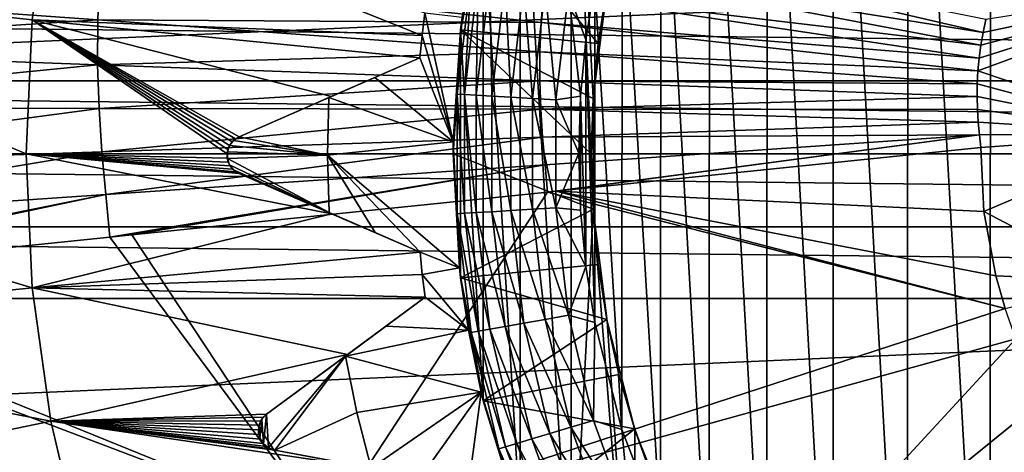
# Model space of a CAD drawing. Header units: metres. Extents: x -37.4 to 37.6, y -35 to 35.
# Tile 112 of 256: x -5.8 to -1.9, y -1.2 to 0.5. Entities that reach past the tile are written whole.
import ezdxf

# ---------------------------------------------------------------- set-up
doc = ezdxf.new("R2010")
doc.units = ezdxf.units.M
doc.layers.add('solid_506616_SW0001', color=7, linetype='CONTINUOUS')

msp = doc.modelspace()

# ---------------------------------------------------------------- linework, layer by layer
at = {"layer": 'solid_506616_SW0001'}
for points in [[(-1.604031, -3.222773, 75.099998), (-1.960586, 3.019179, 75.099998), (-1.602423, 3.223573, 75.099998)], [(-1.962492, -3.01794, 75.099998), (-2.289493, 2.778304, 75.099998), (-1.960586, 3.019179, 75.099998)], [(-1.604031, -3.222773, 75.099998), (-1.962492, -3.01794, 75.099998), (-1.960586, 3.019179, 75.099998)], [(-2.291629, -2.776542, 75.099998), (-2.585865, 2.504663, 75.099998), (-2.289493, 2.778304, 75.099998)], [(-1.962492, -3.01794, 75.099998), (-2.291629, -2.776542, 75.099998), (-2.289493, 2.778304, 75.099998)], [(-2.588142, -2.502309, 75.099998), (-2.849625, 2.200144, 75.099998), (-2.585865, 2.504663, 75.099998)], [(-2.291629, -2.776542, 75.099998), (-2.588142, -2.502309, 75.099998), (-2.585865, 2.504663, 75.099998)], [(-2.851918, -2.197169, 75.099998), (-3.079345, 1.864849, 75.099998), (-2.849625, 2.200144, 75.099998)], [(-2.588142, -2.502309, 75.099998), (-2.851918, -2.197169, 75.099998), (-2.849625, 2.200144, 75.099998)], [(-3.630907, -1.904216, 72), (-3.630907, 1.904216, 72), (-3.833583, 1.45388, 72)], [(-3.543045, -0.22251, 72), (-3.630907, 1.904216, 72), (-3.630907, -1.904216, 72)], [(-3.543045, 0.22251, 72), (-3.486906, 0.665201, 72), (-3.630907, 1.904216, 72)], [(-3.543045, -0.22251, 72), (-3.543045, 0.22251, 72), (-3.630907, 1.904216, 72)], [(-3.081512, -1.861264, 75.099998), (-3.273081, 1.498825, 75.099998), (-3.079345, 1.864849, 75.099998)], [(-2.851918, -2.197169, 75.099998), (-3.081512, -1.861264, 75.099998), (-3.079345, 1.864849, 75.099998)], [(-3.274977, -1.494678, 75.099998), (-3.427681, 1.101055, 75.099998), (-3.273081, 1.498825, 75.099998)], [(-3.081512, -1.861264, 75.099998), (-3.274977, -1.494678, 75.099998), (-3.273081, 1.498825, 75.099998)], [(-3.833583, -1.45388, 72), (-3.833583, 1.45388, 72), (-3.980482, 0.982257, 72)], [(-3.630907, -1.904216, 72), (-3.833583, 1.45388, 72), (-3.833583, -1.45388, 72)], [(15.93905, 1.395122, -3.596469), (-16, 0, -3.596469), (16, 0, -3.596469)], [(-15.93905, 1.395122, -3.596469), (-16, 0, -3.596469), (15.93905, 1.395122, -3.596469)], [(-3.429157, -1.096442, 75.099998), (-3.535741, 0.675165, 75.099998), (-3.427681, 1.101055, 75.099998)], [(-3.274977, -1.494678, 75.099998), (-3.429157, -1.096442, 75.099998), (-3.427681, 1.101055, 75.099998)], [(-5.701673, 1.0628, 51.799999), (-5.775526, 0.533269, 51.799999), (-7.518895, 0.723388, 51.799999)], [(-4.223761, 0.471531, 53.647217), (-5.775526, 0.533269, 51.799999), (-5.701673, 1.0628, 51.799999)], [(-4.212801, 0.561078, 53.647217), (-4.223761, 0.471531, 53.647217), (-5.701673, 1.0628, 51.799999)], [(-4.070211, 0.493336, 66.300003), (-3.980694, 0.981874, 66.300003), (-3.522661, 0.439724, 68.352631)], [(-4.063822, 0.543464, 65.300003), (-3.980694, 0.981874, 66.300003), (-4.070211, 0.493336, 66.300003)], [(-4.070171, 0.492929, 72), (-3.980482, 0.982257, 72), (-4.070107, 0.4942, 74.599998)], [(-3.980482, -0.982257, 72), (-3.980482, 0.982257, 72), (-4.070171, 0.492929, 72)], [(-3.980482, 0.982257, 72), (-3.980861, 0.981194, 74.599998), (-4.070107, 0.4942, 74.599998)], [(-4.02825, 0.710289, 74.697548), (-4.070107, 0.4942, 74.599998), (-3.980861, 0.981194, 74.599998)], [(-3.980694, 0.981874, 66.300003), (-3.488359, 0.658674, 68.352631), (-3.522661, 0.439724, 68.352631)], [(-3.833583, -1.45388, 72), (-3.980482, 0.982257, 72), (-3.980482, -0.982257, 72)], [(-3.724613, 0.760405, 77.088432), (-1.99051, 0.483483, 77.166771), (-3.703445, 0.880236, 77.088295)], [(-3.703445, 0.880236, 77.088295), (-1.99051, 0.483483, 77.166771), (-1.979447, 0.534433, 77.166756)], [(-3.740111, 0.641101, 77.0886), (-1.999551, 0.432489, 77.166786), (-3.724613, 0.760405, 77.088432)], [(-3.724613, 0.760405, 77.088432), (-1.999551, 0.432489, 77.166786), (-1.99051, 0.483483, 77.166771)], [(-5.8, 0, 51.799999), (-7.553461, 0, 51.799999), (-7.518895, 0.723388, 51.799999)], [(-5.775526, 0.533269, 51.799999), (-5.8, 0, 51.799999), (-7.518895, 0.723388, 51.799999)], [(-5.515106, 0.532831, 76.972534), (-5.507596, 0.713412, 76.972176), (-7.272548, 0.659701, 76.81871)], [(-3.750161, 0.522845, 77.088791), (-5.507596, 0.713412, 76.972176), (-5.515106, 0.532831, 76.972534)], [(-3.750161, 0.522845, 77.088791), (-3.740111, 0.641101, 77.0886), (-5.507596, 0.713412, 76.972176)], [(-4.02825, 0.710289, 74.697548), (-4.083472, 0.237835, 74.697548), (-4.070107, 0.4942, 74.599998)], [(-4.05503, 0.236179, 74.791435), (-4.083472, 0.237835, 74.697548), (-4.02825, 0.710289, 74.697548)], [(-4.000193, 0.705342, 74.791435), (-4.05503, 0.236179, 74.791435), (-4.02825, 0.710289, 74.697548)], [(-4.008832, 0.233488, 74.877945), (-4.05503, 0.236179, 74.791435), (-4.000193, 0.705342, 74.791435)], [(-3.954619, 0.697306, 74.877945), (-4.008832, 0.233488, 74.877945), (-4.000193, 0.705342, 74.791435)], [(-3.946657, 0.229867, 74.953758), (-4.008832, 0.233488, 74.877945), (-3.954619, 0.697306, 74.877945)], [(-3.893285, 0.686491, 74.953758), (-3.946657, 0.229867, 74.953758), (-3.954619, 0.697306, 74.877945)], [(-3.870898, 0.225454, 75.015953), (-3.946657, 0.229867, 74.953758), (-3.893285, 0.686491, 74.953758)], [(-3.818551, 0.673314, 75.015953), (-3.870898, 0.225454, 75.015953), (-3.893285, 0.686491, 74.953758)], [(-3.784475, 0.220421, 75.062126), (-3.870898, 0.225454, 75.015953), (-3.818551, 0.673314, 75.015953)], [(-3.733296, 0.658281, 75.062126), (-3.784475, 0.220421, 75.062126), (-3.818551, 0.673314, 75.015953)], [(-3.640802, 0.641972, 75.090508), (-3.535741, 0.675165, 75.099998), (-3.571324, 0.453193, 75.099998)], [(-3.536681, -0.670225, 75.099998), (-3.571324, 0.453193, 75.099998), (-3.535741, 0.675165, 75.099998)], [(-3.429157, -1.096442, 75.099998), (-3.536681, -0.670225, 75.099998), (-3.535741, 0.675165, 75.099998)], [(-1.067158, 0.679128, 77.183937), (-2.006507, 0.38147, 77.166801), (-2.011302, 0.330386, 77.166832)], [(-1.262364, 0.078255, 77.183937), (-1.067158, 0.679128, 77.183937), (-2.011302, 0.330386, 77.166832)], [(-1.067158, 0.679128, 77.183937), (-1.999551, 0.432489, 77.166786), (-2.006507, 0.38147, 77.166801)], [(-1.067158, 0.679128, 77.183937), (-1.99051, 0.483483, 77.166771), (-1.999551, 0.432489, 77.166786)], [(-1.067158, 0.679128, 77.183937), (-1.979447, 0.534433, 77.166756), (-1.99051, 0.483483, 77.166771)], [(-5.515106, 0.532831, 76.972534), (-7.272548, 0.659701, 76.81871), (-7.272855, 0.418993, 76.819061)], [(-3.690713, 0.21496, 75.090508), (-3.784475, 0.220421, 75.062126), (-3.733296, 0.658281, 75.062126)], [(-3.750161, 0.522845, 77.088791), (-2.006507, 0.38147, 77.166801), (-3.740111, 0.641101, 77.0886)], [(-3.740111, 0.641101, 77.0886), (-2.006507, 0.38147, 77.166801), (-1.999551, 0.432489, 77.166786)], [(-3.640802, 0.641972, 75.090508), (-3.690713, 0.21496, 75.090508), (-3.733296, 0.658281, 75.062126)], [(-3.640802, 0.641972, 75.090508), (-3.592516, 0.229644, 75.099998), (-3.690713, 0.21496, 75.090508)], [(-3.640802, 0.641972, 75.090508), (-3.571324, 0.453193, 75.099998), (-3.592516, 0.229644, 75.099998)], [(-3.488359, 0.658674, 68.352631), (-3.486906, 0.665201, 72), (-3.543045, 0.22251, 72)], [(-3.522661, 0.439724, 68.352631), (-3.488359, 0.658674, 68.352631), (-3.543045, 0.22251, 72)], [(-12.890748, 0.290369, -156.300003), (-12.827591, 0.574696, -156.300003), (12.890748, 0.290369, -156.300003)], [(12.890748, 0.290369, -156.300003), (-12.827591, 0.574696, -156.300003), (12.827591, 0.574696, -156.300003)], [(-4.223761, 0.471531, 65.150002), (-4.223761, 0.471531, 53.647217), (-4.212801, 0.561078, 53.647217)], [(-4.223761, 0.471531, 65.150002), (-4.212801, 0.561078, 53.647217), (-4.212801, 0.561078, 65.150002)], [(-4.223761, 0.471531, 65.150002), (-4.212801, 0.561078, 65.150002), (-4.099713, 0.048539, 65.300003)], [(-4.212801, 0.561078, 65.150002), (-4.063822, 0.543464, 65.300003), (-4.099713, 0.048539, 65.300003)], [(-5.515357, 0.354968, 76.97287), (-5.515106, 0.532831, 76.972534), (-7.272855, 0.418993, 76.819061)], [(-4.999831, 0, 52.753605), (-5.8, 0, 51.799999), (-5.775526, 0.533269, 51.799999)], [(-4.996682, 0.017639, 52.757347), (-4.999831, 0, 52.753605), (-5.775526, 0.533269, 51.799999)], [(-4.989734, 0.034049, 52.765526), (-4.996682, 0.017639, 52.757347), (-5.775526, 0.533269, 51.799999)], [(-4.97954, 0.048277, 52.777493), (-4.989734, 0.034049, 52.765526), (-5.775526, 0.533269, 51.799999)], [(-4.966769, 0.059751, 52.79253), (-4.97954, 0.048277, 52.777493), (-5.775526, 0.533269, 51.799999)], [(-4.951974, 0.068179, 52.810078), (-4.966769, 0.059751, 52.79253), (-5.775526, 0.533269, 51.799999)], [(-4.584383, 0.22847, 53.241936), (-4.951974, 0.068179, 52.810078), (-5.775526, 0.533269, 51.799999)], [(-4.232818, 0.381773, 53.647217), (-4.584383, 0.22847, 53.241936), (-5.775526, 0.533269, 51.799999)], [(-4.223761, 0.471531, 53.647217), (-4.232818, 0.381773, 53.647217), (-5.775526, 0.533269, 51.799999)], [(-3.755018, 0.406126, 77.088989), (-5.515106, 0.532831, 76.972534), (-5.515357, 0.354968, 76.97287)], [(-3.755018, 0.406126, 77.088989), (-3.750161, 0.522845, 77.088791), (-5.515106, 0.532831, 76.972534)], [(-4.099713, 0.048539, 65.300003), (-4.063822, 0.543464, 65.300003), (-4.070211, 0.493336, 66.300003)], [(-3.755018, 0.406126, 77.088989), (-2.011302, 0.330386, 77.166832), (-3.750161, 0.522845, 77.088791)], [(-3.750161, 0.522845, 77.088791), (-2.011302, 0.330386, 77.166832), (-2.006507, 0.38147, 77.166801)], [(-4.232818, 0.381773, 65.150002), (-4.232818, 0.381773, 53.647217), (-4.223761, 0.471531, 53.647217)], [(-4.232818, 0.381773, 65.150002), (-4.223761, 0.471531, 53.647217), (-4.223761, 0.471531, 65.150002)], [(-4.232818, 0.381773, 65.150002), (-4.223761, 0.471531, 65.150002), (-4.099713, 0.048539, 65.300003)], [(-4.100022, 0, 72), (-4.070171, 0.492929, 72), (-4.1, 0, 74.599998)], [(-4.070171, -0.492929, 72), (-4.070171, 0.492929, 72), (-4.100022, 0, 72)], [(-4.070171, 0.492929, 72), (-4.070107, 0.4942, 74.599998), (-4.1, 0, 74.599998)], [(-4.083472, 0.237835, 74.697548), (-4.1, 0, 74.599998), (-4.070107, 0.4942, 74.599998)], [(-4.1, 0, 66.300003), (-4.070211, 0.493336, 66.300003), (-3.55, 0, 68.352631)], [(-4.099713, 0.048539, 65.300003), (-4.070211, 0.493336, 66.300003), (-4.1, 0, 66.300003)], [(-4.070211, 0.493336, 66.300003), (-3.522661, 0.439724, 68.352631), (-3.543157, 0.220314, 68.352631)], [(-4.070211, 0.493336, 66.300003), (-3.543157, 0.220314, 68.352631), (-3.55, 0, 68.352631)], [(-3.980482, -0.982257, 72), (-4.070171, 0.492929, 72), (-4.070171, -0.492929, 72)], [(-3.571959, -0.448145, 75.099998), (-3.592516, 0.229644, 75.099998), (-3.571324, 0.453193, 75.099998)], [(-3.536681, -0.670225, 75.099998), (-3.571959, -0.448145, 75.099998), (-3.571324, 0.453193, 75.099998)], [(-3.543157, 0.220314, 68.352631), (-3.522661, 0.439724, 68.352631), (-3.543045, 0.22251, 72)], [(-5.515357, 0.354968, 76.97287), (-7.272855, 0.418993, 76.819061), (-7.264655, 0.182126, 76.81926)], [(-3.755183, 0.291172, 77.089188), (-3.755018, 0.406126, 77.088989), (-5.515357, 0.354968, 76.97287)], [(-3.755183, 0.291172, 77.089188), (-2.013838, 0.279219, 77.166862), (-3.755018, 0.406126, 77.088989)], [(-3.755018, 0.406126, 77.088989), (-2.013838, 0.279219, 77.166862), (-2.011302, 0.330386, 77.166832)], [(-5.509322, 0.179964, 76.973129), (-5.515357, 0.354968, 76.97287), (-7.264655, 0.182126, 76.81926)], [(-3.755183, 0.291172, 77.089188), (-5.515357, 0.354968, 76.97287), (-5.509322, 0.179964, 76.973129)], [(-4.594541, 0.224041, 64.800003), (-4.584383, 0.22847, 53.241936), (-4.232818, 0.381773, 53.647217)], [(-4.594541, 0.224041, 64.800003), (-4.232818, 0.381773, 53.647217), (-4.232818, 0.381773, 65.150002)], [(-4.594541, 0.224041, 64.800003), (-4.232818, 0.381773, 65.150002), (-4.411495, 0.303859, 64.97805)], [(-4.411495, 0.303859, 64.97805), (-4.232818, 0.381773, 65.150002), (-4.099713, 0.048539, 65.300003)], [(-1.262364, 0.078255, 77.183937), (-2.011302, 0.330386, 77.166832), (-2.013838, 0.279219, 77.166862)], [(-12.890748, 0.290369, -156.300003), (12.911939, 0, -156.300003), (-12.911939, 0, -156.300003)], [(-12.890748, 0.290369, -156.300003), (12.890748, 0.290369, -156.300003), (12.911939, 0, -156.300003)], [(-3.751285, 0.178071, 77.089355), (-3.755183, 0.291172, 77.089188), (-5.509322, 0.179964, 76.973129)], [(-4.594541, 0.224041, 64.800003), (-4.411495, 0.303859, 64.97805), (-4.099713, 0.048539, 65.300003)], [(-3.755183, 0.291172, 77.089188), (-2.014184, 0.228011, 77.166908), (-2.013838, 0.279219, 77.166862)], [(-3.751285, 0.178071, 77.089355), (-2.014184, 0.228011, 77.166908), (-3.755183, 0.291172, 77.089188)], [(-1.262364, 0.078255, 77.183937), (-2.013838, 0.279219, 77.166862), (-2.014184, 0.228011, 77.166908)], [(-4.083472, 0.237835, 74.697548), (-4.083472, -0.237835, 74.697548), (-4.1, 0, 74.599998)], [(-4.05503, -0.236179, 74.791435), (-4.083472, -0.237835, 74.697548), (-4.083472, 0.237835, 74.697548)], [(-4.05503, 0.236179, 74.791435), (-4.05503, -0.236179, 74.791435), (-4.083472, 0.237835, 74.697548)], [(-4.008832, -0.233488, 74.877945), (-4.05503, -0.236179, 74.791435), (-4.05503, 0.236179, 74.791435)], [(-4.008832, 0.233488, 74.877945), (-4.008832, -0.233488, 74.877945), (-4.05503, 0.236179, 74.791435)], [(-4.594541, 0.224041, 64.800003), (-4.951974, 0.068179, 52.810078), (-4.584383, 0.22847, 53.241936)], [(-4.951974, 0.068179, 64.800003), (-4.951974, 0.068179, 52.810078), (-4.594541, 0.224041, 64.800003)], [(-4.951974, 0.068179, 64.800003), (-4.594541, 0.224041, 64.800003), (-4.599998, -0.004821, 64.800003)], [(-4.599998, -0.004821, 64.800003), (-4.594541, 0.224041, 64.800003), (-4.099713, 0.048539, 65.300003)], [(-3.946657, -0.229867, 74.953758), (-4.008832, -0.233488, 74.877945), (-4.008832, 0.233488, 74.877945)], [(-3.946657, 0.229867, 74.953758), (-3.946657, -0.229867, 74.953758), (-4.008832, 0.233488, 74.877945)], [(-3.870898, -0.225454, 75.015953), (-3.946657, -0.229867, 74.953758), (-3.946657, 0.229867, 74.953758)], [(-3.870898, 0.225454, 75.015953), (-3.870898, -0.225454, 75.015953), (-3.946657, 0.229867, 74.953758)], [(-3.784475, -0.220421, 75.062126), (-3.870898, -0.225454, 75.015953), (-3.870898, 0.225454, 75.015953)], [(-3.784475, 0.220421, 75.062126), (-3.784475, -0.220421, 75.062126), (-3.870898, 0.225454, 75.015953)], [(-3.690713, -0.21496, 75.090508), (-3.784475, -0.220421, 75.062126), (-3.784475, 0.220421, 75.062126)], [(-3.690713, 0.21496, 75.090508), (-3.690713, -0.21496, 75.090508), (-3.784475, 0.220421, 75.062126)], [(-3.751285, 0.178071, 77.089355), (-2.012635, 0.177013, 77.166946), (-2.014184, 0.228011, 77.166908)], [(-3.690713, 0.21496, 75.090508), (-3.592516, 0.229644, 75.099998), (-3.599608, 0.002566, 75.099998)], [(-3.690713, 0.21496, 75.090508), (-3.599608, 0.002566, 75.099998), (-3.690713, -0.21496, 75.090508)], [(-3.592841, -0.224532, 75.099998), (-3.599608, 0.002566, 75.099998), (-3.592516, 0.229644, 75.099998)], [(-3.571959, -0.448145, 75.099998), (-3.592841, -0.224532, 75.099998), (-3.592516, 0.229644, 75.099998)], [(-3.55, 0, 68.352631), (-3.543157, 0.220314, 68.352631), (-3.543045, -0.22251, 72)], [(-3.543157, 0.220314, 68.352631), (-3.543045, 0.22251, 72), (-3.543045, -0.22251, 72)], [(-1.262364, 0.078255, 77.183937), (-2.014184, 0.228011, 77.166908), (-2.012635, 0.177013, 77.166946)], [(-5.509322, 0.179964, 76.973129), (-7.264655, 0.182126, 76.81926), (-7.249374, -0.050873, 76.819244)], [(-5.498055, 0.007838, 76.973274), (-5.509322, 0.179964, 76.973129), (-7.249374, -0.050873, 76.819244)], [(-3.751285, 0.178071, 77.089355), (-5.509322, 0.179964, 76.973129), (-5.498055, 0.007838, 76.973274)], [(-3.744008, 0.066836, 77.08947), (-3.751285, 0.178071, 77.089355), (-5.498055, 0.007838, 76.973274)], [(-3.751285, 0.178071, 77.089355), (-2.00944, 0.126278, 77.166985), (-2.012635, 0.177013, 77.166946)], [(-3.744008, 0.066836, 77.08947), (-2.00944, 0.126278, 77.166985), (-3.751285, 0.178071, 77.089355)], [(-1.262364, 0.078255, 77.183937), (-2.012635, 0.177013, 77.166946), (-2.00944, 0.126278, 77.166985)], [(-3.744008, 0.066836, 77.08947), (-2.005004, 0.075643, 77.167015), (-2.00944, 0.126278, 77.166985)], [(-1.262364, 0.078255, 77.183937), (-2.00944, 0.126278, 77.166985), (-2.005004, 0.075643, 77.167015)], [(-3.744008, 0.066836, 77.08947), (-5.498055, 0.007838, 76.973274), (-5.483109, -0.16209, 76.973244)], [(-3.734354, -0.042975, 77.089516), (-3.744008, 0.066836, 77.08947), (-5.483109, -0.16209, 76.973244)], [(-4.974386, 0.053445, 64.800003), (-4.990266, 0.032987, 64.800003), (-4.97954, 0.048277, 52.777493)], [(-4.974386, 0.053445, 64.800003), (-4.599998, -0.004821, 64.800003), (-4.990266, 0.032987, 64.800003)], [(-4.990266, 0.032987, 64.800003), (-4.989734, 0.034049, 52.765526), (-4.97954, 0.048277, 52.777493)], [(-4.974386, 0.053445, 64.800003), (-4.97954, 0.048277, 52.777493), (-4.966769, 0.059751, 52.79253)], [(-4.974386, 0.053445, 64.800003), (-4.966769, 0.059751, 52.79253), (-4.951974, 0.068179, 52.810078)], [(-4.951974, 0.068179, 64.800003), (-4.974386, 0.053445, 64.800003), (-4.951974, 0.068179, 52.810078)], [(-4.951974, 0.068179, 64.800003), (-4.599998, -0.004821, 64.800003), (-4.974386, 0.053445, 64.800003)], [(-4.599998, -0.004821, 64.800003), (-4.099713, 0.048539, 65.300003), (-4.07493, -0.452711, 65.300003)], [(-4.07493, -0.452711, 65.300003), (-4.099713, 0.048539, 65.300003), (-4.1, 0, 66.300003)], [(-3.734354, -0.042975, 77.089516), (-2.005004, 0.075643, 77.167015), (-3.744008, 0.066836, 77.08947)], [(-3.734354, -0.042975, 77.089516), (-3.724649, -0.152004, 77.089401), (-2.005004, 0.075643, 77.167015)], [(-3.689636, -0.148413, 77.091354), (-2.005004, 0.075643, 77.167015), (-3.724649, -0.152004, 77.089401)], [(-3.689636, -0.148413, 77.091354), (-1.999825, 0.024853, 77.167114), (-2.005004, 0.075643, 77.167015)], [(-1.262364, 0.078255, 77.183937), (-2.005004, 0.075643, 77.167015), (-1.999825, 0.024853, 77.167114)], [(-1.987123, -0.229242, 77.166168), (-1.262364, 0.078255, 77.183937), (-1.999825, 0.024853, 77.167114)], [(-1.987123, -0.229242, 77.166168), (-1.457843, -0.506463, 77.178864), (-1.262364, 0.078255, 77.183937)], [(-15.93905, -1.395122, -3.596469), (16, 0, -3.596469), (-16, 0, -3.596469)], [(-12.911939, 0, -156.300003), (12.911939, 0, -156.300003), (12.890748, -0.290369, -156.300003)], [(-12.911939, 0, -156.300003), (12.890748, -0.290369, -156.300003), (-12.890748, -0.290369, -156.300003)], [(-5.498055, 0.007838, 76.973274), (-7.249374, -0.050873, 76.819244), (-7.229106, -0.280915, 76.818909)], [(-5.483109, -0.16209, 76.973244), (-5.498055, 0.007838, 76.973274), (-7.229106, -0.280915, 76.818909)], [(-4.998834, 0.00821, 64.800003), (-4.999831, 0, 52.753605), (-4.996682, 0.017639, 52.757347)], [(-4.998834, 0.00821, 64.800003), (-4.998806, -0.018679, 64.800003), (-4.999831, 0, 52.753605)], [(-4.990266, 0.032987, 64.800003), (-4.998834, 0.00821, 64.800003), (-4.996682, 0.017639, 52.757347)], [(-4.990266, 0.032987, 64.800003), (-4.599998, -0.004821, 64.800003), (-4.998834, 0.00821, 64.800003)], [(-4.998834, 0.00821, 64.800003), (-4.599998, -0.004821, 64.800003), (-4.998806, -0.018679, 64.800003)], [(-4.990266, 0.032987, 64.800003), (-4.996682, 0.017639, 52.757347), (-4.989734, 0.034049, 52.765526)], [(-4.1, 0, 66.300003), (-3.55, 0, 68.352631), (-3.543157, -0.220314, 68.352631)], [(-4.070211, -0.493336, 66.300003), (-4.1, 0, 66.300003), (-3.543157, -0.220314, 68.352631)], [(-4.07493, -0.452711, 65.300003), (-4.1, 0, 66.300003), (-4.070211, -0.493336, 66.300003)], [(-3.690713, -0.21496, 75.090508), (-3.599608, 0.002566, 75.099998), (-3.592841, -0.224532, 75.099998)], [(-3.689636, -0.148413, 77.091354), (-1.987123, -0.229242, 77.166168), (-1.999825, 0.024853, 77.167114)], [(-3.543157, -0.220314, 68.352631), (-3.55, 0, 68.352631), (-3.543045, -0.22251, 72)], [(15.93905, -1.395122, -3.596469), (16, 0, -3.596469), (-15.93905, -1.395122, -3.596469)], [(-5.775526, -0.533269, 51.799999), (-7.520017, -0.711825, 51.799999), (-7.553461, 0, 51.799999)], [(-5.8, 0, 51.799999), (-5.775526, -0.533269, 51.799999), (-7.553461, 0, 51.799999)], [(-4.584187, -0.237945, 53.241596), (-5.775526, -0.533269, 51.799999), (-5.8, 0, 51.799999)], [(-4.999191, -0.01648, 52.754349), (-5.8, 0, 51.799999), (-4.999831, 0, 52.753605)], [(-4.95182, -0.07855, 52.810078), (-4.584187, -0.237945, 53.241596), (-5.8, 0, 51.799999)], [(-4.965619, -0.070869, 52.793663), (-4.95182, -0.07855, 52.810078), (-5.8, 0, 51.799999)], [(-4.977788, -0.060471, 52.779465), (-4.965619, -0.070869, 52.793663), (-5.8, 0, 51.799999)], [(-4.987776, -0.04765, 52.7677), (-4.977788, -0.060471, 52.779465), (-5.8, 0, 51.799999)], [(-4.995126, -0.032641, 52.759113), (-4.987776, -0.04765, 52.7677), (-5.8, 0, 51.799999)], [(-4.999191, -0.01648, 52.754349), (-4.995126, -0.032641, 52.759113), (-5.8, 0, 51.799999)], [(-4.998806, -0.018679, 64.800003), (-4.999191, -0.01648, 52.754349), (-4.999831, 0, 52.753605)], [(-4.998806, -0.018679, 64.800003), (-4.995126, -0.032641, 52.759113), (-4.999191, -0.01648, 52.754349)], [(-4.998806, -0.018679, 64.800003), (-4.599998, -0.004821, 64.800003), (-4.594061, -0.233663, 64.800003)], [(-4.998806, -0.018679, 64.800003), (-4.990186, -0.043439, 64.800003), (-4.995126, -0.032641, 52.759113)], [(-4.998806, -0.018679, 64.800003), (-4.594061, -0.233663, 64.800003), (-4.990186, -0.043439, 64.800003)], [(-4.990186, -0.043439, 64.800003), (-4.987776, -0.04765, 52.7677), (-4.995126, -0.032641, 52.759113)], [(-4.232009, -0.390637, 65.150002), (-4.599998, -0.004821, 64.800003), (-4.07493, -0.452711, 65.300003)], [(-4.410849, -0.313098, 64.97805), (-4.594061, -0.233663, 64.800003), (-4.599998, -0.004821, 64.800003)], [(-4.232009, -0.390637, 65.150002), (-4.410849, -0.313098, 64.97805), (-4.599998, -0.004821, 64.800003)], [(-4.100022, 0, 72), (-4.1, 0, 74.599998), (-4.070107, -0.4942, 74.599998)], [(-4.070171, -0.492929, 72), (-4.100022, 0, 72), (-4.070107, -0.4942, 74.599998)], [(-4.083472, -0.237835, 74.697548), (-4.070107, -0.4942, 74.599998), (-4.1, 0, 74.599998)], [(-3.734354, -0.042975, 77.089516), (-5.483109, -0.16209, 76.973244), (-5.467255, -0.330781, 76.972893)], [(-3.734354, -0.042975, 77.089516), (-5.467255, -0.330781, 76.972893), (-5.379174, -0.321743, 76.979713)], [(-3.734354, -0.042975, 77.089516), (-5.379174, -0.321743, 76.979713), (-3.724649, -0.152004, 77.089401)], [(-4.990186, -0.043439, 64.800003), (-4.974263, -0.063863, 64.800003), (-4.987776, -0.04765, 52.7677)], [(-4.990186, -0.043439, 64.800003), (-4.594061, -0.233663, 64.800003), (-4.974263, -0.063863, 64.800003)], [(-4.974263, -0.063863, 64.800003), (-4.977788, -0.060471, 52.779465), (-4.987776, -0.04765, 52.7677)], [(-4.974263, -0.063863, 64.800003), (-4.965619, -0.070869, 52.793663), (-4.977788, -0.060471, 52.779465)], [(-4.974263, -0.063863, 64.800003), (-4.95182, -0.07855, 64.800003), (-4.965619, -0.070869, 52.793663)], [(-4.974263, -0.063863, 64.800003), (-4.594061, -0.233663, 64.800003), (-4.95182, -0.07855, 64.800003)], [(-4.95182, -0.07855, 64.800003), (-4.95182, -0.07855, 52.810078), (-4.965619, -0.070869, 52.793663)], [(-4.95182, -0.07855, 64.800003), (-4.232009, -0.390637, 53.647217), (-4.584187, -0.237945, 53.241596)], [(-4.95182, -0.07855, 64.800003), (-4.594061, -0.233663, 64.800003), (-4.232009, -0.390637, 53.647217)], [(-4.95182, -0.07855, 64.800003), (-4.584187, -0.237945, 53.241596), (-4.95182, -0.07855, 52.810078)], [(-3.724649, -0.152004, 77.089401), (-5.379174, -0.321743, 76.979713), (-4.604366, -1.49418, 77.016441)], [(-3.724649, -0.152004, 77.089401), (-4.604366, -1.49418, 77.016441), (-1.902678, -0.615603, 77.16568)], [(-3.689636, -0.148413, 77.091354), (-3.724649, -0.152004, 77.089401), (-1.902678, -0.615603, 77.16568)], [(-3.689636, -0.148413, 77.091354), (-1.902678, -0.615603, 77.16568), (-1.94022, -0.484704, 77.165741)], [(-3.689636, -0.148413, 77.091354), (-1.94022, -0.484704, 77.165741), (-1.987123, -0.229242, 77.166168)], [(-5.483109, -0.16209, 76.973244), (-7.229106, -0.280915, 76.818909), (-7.206491, -0.509264, 76.818108)], [(-5.483109, -0.16209, 76.973244), (-7.206491, -0.509264, 76.818108), (-7.068261, -0.495078, 76.831818)], [(-5.483109, -0.16209, 76.973244), (-7.068261, -0.495078, 76.831818), (-5.467255, -0.330781, 76.972893)], [(-4.410849, -0.313098, 64.97805), (-4.232009, -0.390637, 53.647217), (-4.594061, -0.233663, 64.800003)], [(-4.070211, -0.493336, 66.300003), (-3.543157, -0.220314, 68.352631), (-3.522661, -0.439724, 68.352631)], [(-4.008832, -0.233488, 74.877945), (-3.954619, -0.697306, 74.877945), (-4.05503, -0.236179, 74.791435)], [(-3.946657, -0.229867, 74.953758), (-3.893285, -0.686491, 74.953758), (-4.008832, -0.233488, 74.877945)], [(-3.893285, -0.686491, 74.953758), (-3.954619, -0.697306, 74.877945), (-4.008832, -0.233488, 74.877945)], [(-3.870898, -0.225454, 75.015953), (-3.818551, -0.673314, 75.015953), (-3.946657, -0.229867, 74.953758)], [(-3.818551, -0.673314, 75.015953), (-3.893285, -0.686491, 74.953758), (-3.946657, -0.229867, 74.953758)], [(-3.784475, -0.220421, 75.062126), (-3.733296, -0.658281, 75.062126), (-3.870898, -0.225454, 75.015953)], [(-3.733296, -0.658281, 75.062126), (-3.818551, -0.673314, 75.015953), (-3.870898, -0.225454, 75.015953)], [(-3.690713, -0.21496, 75.090508), (-3.640802, -0.641972, 75.090508), (-3.784475, -0.220421, 75.062126)], [(-3.640802, -0.641972, 75.090508), (-3.733296, -0.658281, 75.062126), (-3.784475, -0.220421, 75.062126)], [(-3.690713, -0.21496, 75.090508), (-3.592841, -0.224532, 75.099998), (-3.571959, -0.448145, 75.099998)], [(-3.690713, -0.21496, 75.090508), (-3.571959, -0.448145, 75.099998), (-3.640802, -0.641972, 75.090508)], [(-3.543045, -0.22251, 72), (-3.630907, -1.904216, 72), (-3.373629, -2.329713, 72)], [(-3.522661, -0.439724, 68.352631), (-3.543157, -0.220314, 68.352631), (-3.543045, -0.22251, 72)], [(-3.486906, -0.665201, 72), (-3.543045, -0.22251, 72), (-3.373629, -2.329713, 72)], [(-3.522661, -0.439724, 68.352631), (-3.543045, -0.22251, 72), (-3.486906, -0.665201, 72)], [(-1.987123, -0.229242, 77.166168), (-1.94022, -0.484704, 77.165741), (-1.457843, -0.506463, 77.178864)], [(-4.584187, -0.237945, 53.241596), (-4.232009, -0.390637, 53.647217), (-5.775526, -0.533269, 51.799999)], [(-4.05503, -0.236179, 74.791435), (-4.000193, -0.705342, 74.791435), (-4.083472, -0.237835, 74.697548)], [(-4.083472, -0.237835, 74.697548), (-4.02825, -0.710289, 74.697548), (-4.070107, -0.4942, 74.599998)], [(-4.000193, -0.705342, 74.791435), (-4.02825, -0.710289, 74.697548), (-4.083472, -0.237835, 74.697548)], [(-3.954619, -0.697306, 74.877945), (-4.000193, -0.705342, 74.791435), (-4.05503, -0.236179, 74.791435)], [(-12.890748, -0.290369, -156.300003), (12.827591, -0.574696, -156.300003), (-12.827591, -0.574696, -156.300003)], [(-12.890748, -0.290369, -156.300003), (12.890748, -0.290369, -156.300003), (12.827591, -0.574696, -156.300003)], [(-4.232009, -0.390637, 65.150002), (-4.232009, -0.390637, 53.647217), (-4.410849, -0.313098, 64.97805)], [(-5.467255, -0.330781, 76.972893), (-7.068261, -0.495078, 76.831818), (-4.604366, -1.49418, 77.016441)], [(-5.379174, -0.321743, 76.979713), (-5.467255, -0.330781, 76.972893), (-4.604366, -1.49418, 77.016441)], [(-4.232009, -0.390637, 53.647217), (-4.222764, -0.480377, 53.647217), (-5.775526, -0.533269, 51.799999)], [(-4.222764, -0.480377, 65.150002), (-4.222764, -0.480377, 53.647217), (-4.232009, -0.390637, 53.647217)], [(-4.222764, -0.480377, 65.150002), (-4.232009, -0.390637, 53.647217), (-4.232009, -0.390637, 65.150002)], [(-4.222764, -0.480377, 65.150002), (-4.232009, -0.390637, 65.150002), (-4.07493, -0.452711, 65.300003)], [(-4.222764, -0.480377, 65.150002), (-4.07493, -0.452711, 65.300003), (-4.039483, -0.70184, 65.300003)], [(-4.039483, -0.70184, 65.300003), (-4.07493, -0.452711, 65.300003), (-4.070211, -0.493336, 66.300003)], [(-4.070211, -0.493336, 66.300003), (-3.522661, -0.439724, 68.352631), (-3.488359, -0.658674, 68.352631)], [(-3.640802, -0.641972, 75.090508), (-3.571959, -0.448145, 75.099998), (-3.536681, -0.670225, 75.099998)], [(-3.488359, -0.658674, 68.352631), (-3.522661, -0.439724, 68.352631), (-3.486906, -0.665201, 72)], [(-7.206491, -0.509264, 76.818108), (-7.281957, -2.364554, 76.766106), (-4.604366, -1.49418, 77.016441)], [(-7.068261, -0.495078, 76.831818), (-7.206491, -0.509264, 76.818108), (-4.604366, -1.49418, 77.016441)], [(-4.222764, -0.480377, 53.647217), (-4.211617, -0.5699, 53.647217), (-5.775526, -0.533269, 51.799999)], [(-4.211617, -0.5699, 65.150002), (-4.211617, -0.5699, 53.647217), (-4.222764, -0.480377, 53.647217)], [(-4.211617, -0.5699, 65.150002), (-4.222764, -0.480377, 53.647217), (-4.222764, -0.480377, 65.150002)], [(-4.211617, -0.5699, 65.150002), (-4.222764, -0.480377, 65.150002), (-4.039483, -0.70184, 65.300003)], [(-3.980694, -0.981874, 66.300003), (-4.070211, -0.493336, 66.300003), (-3.488359, -0.658674, 68.352631)], [(-4.039483, -0.70184, 65.300003), (-4.070211, -0.493336, 66.300003), (-3.980694, -0.981874, 66.300003)], [(-4.070171, -0.492929, 72), (-4.070107, -0.4942, 74.599998), (-3.980861, -0.981194, 74.599998)], [(-3.980482, -0.982257, 72), (-4.070171, -0.492929, 72), (-3.980861, -0.981194, 74.599998)], [(-4.02825, -0.710289, 74.697548), (-3.980861, -0.981194, 74.599998), (-4.070107, -0.4942, 74.599998)], [(-1.94022, -0.484704, 77.165741), (-1.902678, -0.615603, 77.16568), (-1.457843, -0.506463, 77.178864)], [(-5.775526, -0.533269, 51.799999), (-5.701673, -1.0628, 51.799999), (-7.520017, -0.711825, 51.799999)], [(-4.520497, -0.797792, 53.2416), (-5.701673, -1.0628, 51.799999), (-5.775526, -0.533269, 51.799999)], [(-4.211617, -0.5699, 53.647217), (-4.520497, -0.797792, 53.2416), (-5.775526, -0.533269, 51.799999)], [(8.927591, -13.574696, -156.300003), (-8.927591, -13.574696, -156.300003), (-12.827591, -0.574696, -156.300003)], [(12.827591, -0.574696, -156.300003), (8.927591, -13.574696, -156.300003), (-12.827591, -0.574696, -156.300003)], [(-4.52916, -0.804184, 64.800003), (-4.520497, -0.797792, 53.2416), (-4.211617, -0.5699, 53.647217)], [(-4.52916, -0.804184, 64.800003), (-4.211617, -0.5699, 53.647217), (-4.211617, -0.5699, 65.150002)], [(-4.52916, -0.804184, 64.800003), (-4.211617, -0.5699, 65.150002), (-4.368471, -0.685627, 64.97805)], [(-4.368471, -0.685627, 64.97805), (-4.211617, -0.5699, 65.150002), (-4.039483, -0.70184, 65.300003)], [(-4.604366, -1.49418, 77.016441), (-1.859581, -0.735519, 77.165733), (-1.902678, -0.615603, 77.16568)], [(-3.980694, -0.981874, 66.300003), (-3.488359, -0.658674, 68.352631), (-3.4399, -0.877261, 68.352631)], [(-3.733296, -0.658281, 75.062126), (-3.631631, -1.087239, 75.062126), (-3.818551, -0.673314, 75.015953)], [(-3.640802, -0.641972, 75.090508), (-3.541656, -1.060302, 75.090508), (-3.733296, -0.658281, 75.062126)], [(-3.541656, -1.060302, 75.090508), (-3.631631, -1.087239, 75.062126), (-3.733296, -0.658281, 75.062126)], [(-3.640802, -0.641972, 75.090508), (-3.536681, -0.670225, 75.099998), (-3.541656, -1.060302, 75.090508)], [(-3.4399, -0.877261, 68.352631), (-3.488359, -0.658674, 68.352631), (-3.486906, -0.665201, 72)], [(-3.376195, -1.097256, 72), (-3.486906, -0.665201, 72), (-3.373629, -2.329713, 72)], [(-3.4399, -0.877261, 68.352631), (-3.486906, -0.665201, 72), (-3.376195, -1.097256, 72)], [(-4.52916, -0.804184, 64.800003), (-4.368471, -0.685627, 64.97805), (-4.039483, -0.70184, 65.300003)], [(-4.52916, -0.804184, 64.800003), (-4.039483, -0.70184, 65.300003), (-3.988824, -0.948306, 65.300003)], [(-3.988824, -0.948306, 65.300003), (-4.039483, -0.70184, 65.300003), (-3.980694, -0.981874, 66.300003)], [(-4.000193, -0.705342, 74.791435), (-3.89126, -1.164967, 74.791435), (-4.02825, -0.710289, 74.697548)], [(-3.954619, -0.697306, 74.877945), (-3.846927, -1.151694, 74.877945), (-4.000193, -0.705342, 74.791435)], [(-3.846927, -1.151694, 74.877945), (-3.89126, -1.164967, 74.791435), (-4.000193, -0.705342, 74.791435)], [(-3.893285, -0.686491, 74.953758), (-3.787263, -1.133832, 74.953758), (-3.954619, -0.697306, 74.877945)], [(-3.787263, -1.133832, 74.953758), (-3.846927, -1.151694, 74.877945), (-3.954619, -0.697306, 74.877945)], [(-3.818551, -0.673314, 75.015953), (-3.714565, -1.112068, 75.015953), (-3.893285, -0.686491, 74.953758)], [(-3.714565, -1.112068, 75.015953), (-3.787263, -1.133832, 74.953758), (-3.893285, -0.686491, 74.953758)], [(-3.631631, -1.087239, 75.062126), (-3.714565, -1.112068, 75.015953), (-3.818551, -0.673314, 75.015953)], [(-3.541656, -1.060302, 75.090508), (-3.536681, -0.670225, 75.099998), (-3.429157, -1.096442, 75.099998)], [(-5.701673, -1.0628, 51.799999), (-7.418453, -1.420566, 51.799999), (-7.520017, -0.711825, 51.799999)], [(-3.072228, -2.048658, 77.091354), (-1.859581, -0.735519, 77.165733), (-4.604366, -1.49418, 77.016441)], [(-4.02825, -0.710289, 74.697548), (-3.918553, -1.173138, 74.697548), (-3.980861, -0.981194, 74.599998)], [(-3.89126, -1.164967, 74.791435), (-3.918553, -1.173138, 74.697548), (-4.02825, -0.710289, 74.697548)], [(-3.072228, -2.048658, 77.091354), (-1.746632, -0.974529, 77.166153), (-1.859581, -0.735519, 77.165733)], [(-4.520497, -0.797792, 53.2416), (-4.842937, -1.03569, 52.810078), (-5.701673, -1.0628, 51.799999)], [(-4.52916, -0.804184, 64.800003), (-4.842937, -1.03569, 52.810078), (-4.520497, -0.797792, 53.2416)], [(-4.842937, -1.03569, 64.800003), (-4.842937, -1.03569, 52.810078), (-4.52916, -0.804184, 64.800003)], [(-4.842937, -1.03569, 64.800003), (-4.52916, -0.804184, 64.800003), (-4.835279, -1.169381, 64.800003)], [(-4.835279, -1.169381, 64.800003), (-4.52916, -0.804184, 64.800003), (-4.81013, -1.178705, 64.800003)], [(-4.81013, -1.178705, 64.800003), (-4.52916, -0.804184, 64.800003), (-4.48354, -1.02853, 64.800003)], [(-4.48354, -1.02853, 64.800003), (-4.52916, -0.804184, 64.800003), (-3.988824, -0.948306, 65.300003)], [(-3.980694, -0.981874, 66.300003), (-3.4399, -0.877261, 68.352631), (-3.377271, -1.093865, 68.352631)], [(-3.377271, -1.093865, 68.352631), (-3.4399, -0.877261, 68.352631), (-3.376195, -1.097256, 72)], [(-4.426822, -1.2503, 64.800003), (-4.48354, -1.02853, 64.800003), (-3.988824, -0.948306, 65.300003)], [(-4.230522, -1.286966, 64.978058), (-4.426822, -1.2503, 64.800003), (-3.988824, -0.948306, 65.300003)], [(-4.038913, -1.322755, 65.150002), (-4.230522, -1.286966, 64.978058), (-3.988824, -0.948306, 65.300003)], [(-4.038913, -1.322755, 65.150002), (-3.988824, -0.948306, 65.300003), (-3.843065, -1.428583, 65.300003)], [(-3.843065, -1.428583, 65.300003), (-3.988824, -0.948306, 65.300003), (-3.980694, -0.981874, 66.300003)], [(-3.072228, -2.048658, 77.091354), (-1.667711, -1.104125, 77.166603), (-1.746632, -0.974529, 77.166153)], [(-3.980482, -0.982257, 72), (-3.980861, -0.981194, 74.599998), (-3.833566, -1.45388, 74.599998)], [(-3.918553, -1.173138, 74.697548), (-3.833566, -1.45388, 74.599998), (-3.980861, -0.981194, 74.599998)], [(-3.83354, -1.453949, 66.300003), (-3.980694, -0.981874, 66.300003), (-3.377271, -1.093865, 68.352631)], [(-3.843065, -1.428583, 65.300003), (-3.980694, -0.981874, 66.300003), (-3.83354, -1.453949, 66.300003)], [(-3.833583, -1.45388, 72), (-3.980482, -0.982257, 72), (-3.833566, -1.45388, 74.599998)], [(-4.842937, -1.03569, 52.810078), (-4.856114, -1.047922, 52.791576), (-5.701673, -1.0628, 51.799999)], [(-4.856114, -1.047922, 52.791576), (-4.866063, -1.06248, 52.776367), (-5.701673, -1.0628, 51.799999)], [(-4.861508, -1.055043, 64.800003), (-4.872437, -1.078522, 64.800003), (-4.866063, -1.06248, 52.776367)], [(-4.861508, -1.055043, 64.800003), (-4.869263, -1.130793, 64.800003), (-4.872437, -1.078522, 64.800003)], [(-4.861508, -1.055043, 64.800003), (-4.855348, -1.153013, 64.800003), (-4.869263, -1.130793, 64.800003)], [(-4.861508, -1.055043, 64.800003), (-4.866063, -1.06248, 52.776367), (-4.856114, -1.047922, 52.791576)], [(-4.861508, -1.055043, 64.800003), (-4.856114, -1.047922, 52.791576), (-4.842937, -1.03569, 52.810078)], [(-4.842937, -1.03569, 64.800003), (-4.861508, -1.055043, 64.800003), (-4.842937, -1.03569, 52.810078)], [(-4.842937, -1.03569, 64.800003), (-4.855348, -1.153013, 64.800003), (-4.861508, -1.055043, 64.800003)], [(-4.842937, -1.03569, 64.800003), (-4.835279, -1.169381, 64.800003), (-4.855348, -1.153013, 64.800003)], [(-4.81013, -1.178705, 64.800003), (-4.48354, -1.02853, 64.800003), (-4.426822, -1.2503, 64.800003)], [(-5.701673, -1.0628, 51.799999), (-5.578739, -1.586711, 51.799999), (-7.418453, -1.420566, 51.799999)], [(-4.866063, -1.06248, 52.776367), (-4.872616, -1.078993, 52.764587), (-5.701673, -1.0628, 51.799999)], [(-4.416239, -1.252277, 53.2416), (-5.578739, -1.586711, 51.799999), (-5.701673, -1.0628, 51.799999)], [(-4.81013, -1.178705, 52.810078), (-4.416239, -1.252277, 53.2416), (-5.701673, -1.0628, 51.799999)], [(-4.827725, -1.173261, 52.791153), (-4.81013, -1.178705, 52.810078), (-5.701673, -1.0628, 51.799999)], [(-4.843316, -1.164159, 52.7757), (-4.827725, -1.173261, 52.791153), (-5.701673, -1.0628, 51.799999)], [(-4.856571, -1.151671, 52.763878), (-4.843316, -1.164159, 52.7757), (-5.701673, -1.0628, 51.799999)], [(-4.867257, -1.135313, 52.755913), (-4.856571, -1.151671, 52.763878), (-5.701673, -1.0628, 51.799999)], [(-4.873647, -1.116912, 52.75346), (-4.867257, -1.135313, 52.755913), (-5.701673, -1.0628, 51.799999)], [(-4.875407, -1.097721, 52.756428), (-4.873647, -1.116912, 52.75346), (-5.701673, -1.0628, 51.799999)], [(-4.872616, -1.078993, 52.764587), (-4.875407, -1.097721, 52.756428), (-5.701673, -1.0628, 51.799999)], [(-4.875275, -1.104584, 64.800003), (-4.875407, -1.097721, 52.756428), (-4.872616, -1.078993, 52.764587)], [(-4.872437, -1.078522, 64.800003), (-4.875275, -1.104584, 64.800003), (-4.872616, -1.078993, 52.764587)], [(-4.872437, -1.078522, 64.800003), (-4.869263, -1.130793, 64.800003), (-4.875275, -1.104584, 64.800003)], [(-4.872437, -1.078522, 64.800003), (-4.872616, -1.078993, 52.764587), (-4.866063, -1.06248, 52.776367)], [(-3.83354, -1.453949, 66.300003), (-3.377271, -1.093865, 68.352631), (-3.300917, -1.30631, 68.352631)], [(-3.631631, -1.087239, 75.062126), (-3.480855, -1.501494, 75.062126), (-3.714565, -1.112068, 75.015953)], [(-3.541656, -1.060302, 75.090508), (-3.394615, -1.464294, 75.090508), (-3.631631, -1.087239, 75.062126)], [(-3.394615, -1.464294, 75.090508), (-3.480855, -1.501494, 75.062126), (-3.631631, -1.087239, 75.062126)], [(-3.541656, -1.060302, 75.090508), (-3.429157, -1.096442, 75.099998), (-3.394615, -1.464294, 75.090508)], [(-3.394615, -1.464294, 75.090508), (-3.429157, -1.096442, 75.099998), (-3.274977, -1.494678, 75.099998)], [(-3.300917, -1.30631, 68.352631), (-3.377271, -1.093865, 68.352631), (-3.376195, -1.097256, 72)], [(-3.212357, -1.511093, 72), (-3.376195, -1.097256, 72), (-3.373629, -2.329713, 72)], [(-3.300917, -1.30631, 68.352631), (-3.376195, -1.097256, 72), (-3.212357, -1.511093, 72)], [(-4.875275, -1.104584, 64.800003), (-4.873647, -1.116912, 52.75346), (-4.875407, -1.097721, 52.756428)], [(-4.875275, -1.104584, 64.800003), (-4.869263, -1.130793, 64.800003), (-4.873647, -1.116912, 52.75346)], [(-4.869263, -1.130793, 64.800003), (-4.867257, -1.135313, 52.755913), (-4.873647, -1.116912, 52.75346)], [(-4.869263, -1.130793, 64.800003), (-4.855348, -1.153013, 64.800003), (-4.867257, -1.135313, 52.755913)], [(-4.855348, -1.153013, 64.800003), (-4.856571, -1.151671, 52.763878), (-4.867257, -1.135313, 52.755913)], [(-3.787263, -1.133832, 74.953758), (-3.630025, -1.56584, 74.953758), (-3.846927, -1.151694, 74.877945)], [(-3.714565, -1.112068, 75.015953), (-3.560345, -1.535783, 75.015953), (-3.787263, -1.133832, 74.953758)], [(-3.560345, -1.535783, 75.015953), (-3.630025, -1.56584, 74.953758), (-3.787263, -1.133832, 74.953758)], [(-3.480855, -1.501494, 75.062126), (-3.560345, -1.535783, 75.015953), (-3.714565, -1.112068, 75.015953)], [(-3.072228, -2.048658, 77.091354), (-1.60333, -1.195608, 77.167068), (-1.667711, -1.104125, 77.166603)], [(-4.855348, -1.153013, 64.800003), (-4.843316, -1.164159, 52.7757), (-4.856571, -1.151671, 52.763878)], [(-4.855348, -1.153013, 64.800003), (-4.835279, -1.169381, 64.800003), (-4.843316, -1.164159, 52.7757)], [(-4.835279, -1.169381, 64.800003), (-4.827725, -1.173261, 52.791153), (-4.843316, -1.164159, 52.7757)], [(-4.835279, -1.169381, 64.800003), (-4.81013, -1.178705, 64.800003), (-4.827725, -1.173261, 52.791153)], [(-4.81013, -1.178705, 64.800003), (-4.81013, -1.178705, 52.810078), (-4.827725, -1.173261, 52.791153)], [(-3.89126, -1.164967, 74.791435), (-3.729704, -1.608837, 74.791435), (-3.918553, -1.173138, 74.697548)], [(-3.918553, -1.173138, 74.697548), (-3.755864, -1.620122, 74.697548), (-3.833566, -1.45388, 74.599998)], [(-3.729704, -1.608837, 74.791435), (-3.755864, -1.620122, 74.697548), (-3.918553, -1.173138, 74.697548)], [(-3.846927, -1.151694, 74.877945), (-3.687212, -1.590508, 74.877945), (-3.89126, -1.164967, 74.791435)], [(-3.687212, -1.590508, 74.877945), (-3.729704, -1.608837, 74.791435), (-3.89126, -1.164967, 74.791435)], [(-3.630025, -1.56584, 74.953758), (-3.687212, -1.590508, 74.877945), (-3.846927, -1.151694, 74.877945)], [(-4.81013, -1.178705, 64.800003), (-4.038913, -1.322755, 53.647217), (-4.416239, -1.252277, 53.2416)], [(-4.81013, -1.178705, 64.800003), (-4.426822, -1.2503, 64.800003), (-4.038913, -1.322755, 53.647217)], [(-4.81013, -1.178705, 64.800003), (-4.416239, -1.252277, 53.2416), (-4.81013, -1.178705, 52.810078)]]:
    msp.add_3dface(points, dxfattribs=at)

doc.saveas('drawing.dxf')
